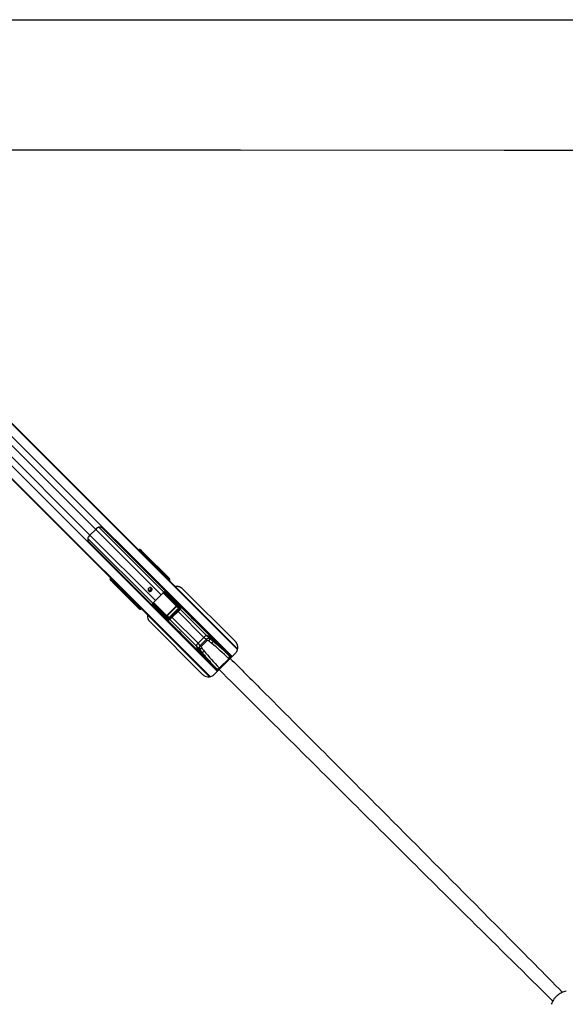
# Model space of a CAD drawing. Header units: millimetres. Extents: x 20 to 22981, y 40 to 19992.
# Tile 104 of 158: x 7689 to 9014, y 12461 to 14854. Entities that reach past the tile are written whole.
import ezdxf

# ---------------------------------------------------------------- set-up
doc = ezdxf.new("R2010")
doc.units = ezdxf.units.MM
doc.header["$LTSCALE"] = 2

msp = doc.modelspace()

# ---------------------------------------------------------------- linework, layer by layer
at = {"color": 7, "linetype": 'Continuous', "lineweight": 25}
for p, q in [((6951.21, 14591.61), (7978, 13564.81)), ((6953.62, 14588.64), (7993.24, 13549.02)), ((6886.29, 14521.31), (7930.77, 13476.83)), ((7183.64, 14223.41), (7915.04, 13492)), ((7873.4, 13615.46), (7859.47, 13601.53)), ((8203.37, 13304.79), (7890.22, 13617.95)), ((7856.98, 13584.71), (8170.14, 13271.56)), ((7978, 13564.81), (7982.31, 13560.5)), ((7980.93, 13566.52), (7983.61, 13563.86)), ((7983.4, 13564.66), (7980.93, 13566.52)), ((7982.31, 13560.5), (7989.82, 13552.99)), ((7984.79, 13560.15), (7983.55, 13561.09)), ((7983.61, 13563.86), (7984.85, 13562.92)), ((8032.48, 13513.23), (7987.04, 13558.67)), ((7988.68, 13559.36), (8051.05, 13496.99)), ((7989.14, 13559.33), (8052.8, 13495.67)), ((7989.82, 13552.99), (7994.99, 13547.82)), ((7993.24, 13549.02), (8004.83, 13536.58)), ((7993.24, 13549.02), (7997.55, 13544.71)), ((7994.99, 13547.82), (8001.02, 13541.8)), ((7997.55, 13544.71), (8004.42, 13537.33)), ((7997.55, 13544.71), (8003.44, 13538.82)), ((8001.02, 13541.8), (8003.17, 13539.64)), ((8003.17, 13539.64), (8218.25, 13324.56)), ((8004.42, 13537.33), (8003.44, 13538.82)), ((8003.44, 13538.82), (8005.59, 13536.67)), ((8006.85, 13534.77), (8005.59, 13536.67)), ((8039.49, 13505.05), (8032.78, 13513.14)), ((8034.17, 13513.17), (8040.86, 13505.09)), ((8041.94, 13504.02), (8037.15, 13510.03)), ((8037.24, 13509.92), (8037.15, 13510.03)), ((8042, 13503.94), (8037.24, 13509.92)), ((8040.16, 13503.67), (8039.26, 13504.57)), ((8041.22, 13502.62), (8040.16, 13503.67)), ((8040.86, 13505.09), (8041.94, 13504.02)), ((8041.17, 13501.64), (8041.68, 13502.15)), ((8042, 13503.94), (8041.94, 13504.02)), ((8047.48, 13496.97), (8042.79, 13502.63)), ((8044.27, 13502.53), (8048.85, 13497.02)), ((7911.07, 13491.32), (7908.41, 13494)), ((7910.27, 13491.53), (7908.41, 13494)), ((7912.01, 13490.08), (7911.07, 13491.32)), ((7913.85, 13491.38), (7914.78, 13490.14)), ((7915.04, 13492), (7919.34, 13487.71)), ((7977.94, 13423.88), (7915.57, 13486.25)), ((7915.6, 13485.79), (7979.26, 13422.13)), ((7916.27, 13487.89), (7961.7, 13442.45)), ((7919.34, 13487.71), (7931.94, 13475.1)), ((7935.63, 13472.31), (7930.77, 13476.83)), ((7930.77, 13476.83), (7937.07, 13470.53)), ((8049.84, 13496.02), (8046.63, 13500.06)), ((8049.91, 13495.95), (8046.7, 13499.98)), ((8046.97, 13496.21), (8047.25, 13496.49)), ((8046.97, 13496.21), (8047.87, 13495.32)), ((8047.25, 13496.49), (8048.15, 13495.6)), ((8048.15, 13495.6), (8047.87, 13495.32)), ((8047.87, 13495.32), (8048.84, 13494.34)), ((8049.12, 13494.62), (8048.15, 13495.6)), ((8048.84, 13494.34), (8049.12, 13494.62)), ((8048.85, 13497.02), (8049.84, 13496.02)), ((8049.31, 13493.88), (8049.59, 13494.16)), ((8049.84, 13496.02), (8049.91, 13495.95)), ((8051.05, 13496.99), (8052.8, 13495.67)), ((7931.94, 13475.1), (7934.1, 13472.95)), ((7934.1, 13472.95), (8149.86, 13257.19)), ((7937.07, 13470.53), (7937.45, 13470.28)), ((8032.62, 13456.24), (8018.69, 13442.31)), ((8074.25, 13425.55), (8039.76, 13460.04)), ((8040.24, 13460.97), (8074.73, 13426.48)), ((8076.93, 13426.49), (8042.23, 13461.11)), ((8044.82, 13461.35), (8078.79, 13427.46)), ((8046.78, 13461.24), (8046.51, 13460.97)), ((8212.78, 13342.48), (8084.54, 13470.72)), ((7969.84, 13434.07), (7961.77, 13440.77)), ((7961.79, 13442.15), (7969.88, 13435.44)), ((7964.9, 13437.78), (7970.91, 13432.99)), ((7964.9, 13437.78), (7965.03, 13437.69)), ((7965.02, 13437.68), (7970.99, 13432.93)), ((7970.91, 13432.99), (7969.84, 13434.07)), ((7970.36, 13435.67), (7971.26, 13434.77)), ((7971.26, 13434.77), (7972.31, 13433.71)), ((7972.3, 13432.14), (7977.96, 13427.45)), ((7977.91, 13426.08), (7972.4, 13430.66)), ((7972.78, 13433.25), (7973.29, 13433.76)), ((8013.09, 13432.47), (8013.28, 13434.72)), ((8047.47, 13396.15), (8013.58, 13430.11)), ((8013.82, 13432.7), (8048.44, 13398)), ((8048.45, 13400.2), (8013.96, 13434.69)), ((8014.89, 13435.17), (8049.38, 13400.68)), ((8060.19, 13447.31), (8074.29, 13433.25)), ((8069.43, 13429.57), (8074.25, 13425.55)), ((8078.79, 13427.46), (8074.29, 13433.25)), ((8079.2, 13427), (8074.74, 13432.73)), ((8106.5, 13400.95), (8074.8, 13432.66)), ((7974.87, 13428.3), (7978.91, 13425.09)), ((7974.95, 13428.23), (7978.98, 13425.02)), ((7978.91, 13425.09), (7977.91, 13426.08)), ((7979.26, 13422.13), (7977.94, 13423.88)), ((7978.44, 13427.68), (7978.72, 13427.96)), ((7979.33, 13426.78), (7978.44, 13427.68)), ((7979.61, 13427.06), (7978.72, 13427.96)), ((7979.61, 13427.06), (7979.33, 13426.78)), ((7979.33, 13426.78), (7980.31, 13425.81)), ((7980.59, 13426.09), (7979.61, 13427.06)), ((7980.31, 13425.81), (7980.59, 13426.09)), ((7980.77, 13425.34), (7981.05, 13425.62)), ((7981.05, 13425.62), (7981.23, 13425.82)), ((8013.96, 13428.42), (8013.69, 13428.15)), ((8027.62, 13414.74), (8041.68, 13400.64)), ((8049.38, 13400.68), (8045.36, 13405.5)), ((8046.6, 13405.65), (8069.28, 13428.33)), ((8046.6, 13405.65), (8046.81, 13405.44)), ((8069.49, 13428.12), (8046.81, 13405.44)), ((8046.81, 13405.44), (8051.12, 13400.27)), ((8051.12, 13400.27), (8074.66, 13423.81)), ((8075.08, 13423.39), (8051.54, 13399.85)), ((8051.59, 13397.75), (8077.18, 13423.34)), ((8053.47, 13395.87), (8079.06, 13421.46)), ((8069.28, 13428.33), (8069.49, 13428.12)), ((8074.66, 13423.81), (8069.49, 13428.12)), ((8074.66, 13423.81), (8075.08, 13423.39)), ((8004.91, 13391.09), (8133.15, 13262.85)), ((8041.68, 13400.64), (8047.47, 13396.15)), ((8042.2, 13400.19), (8047.93, 13395.73)), ((8042.27, 13400.13), (8073.98, 13368.42)), ((8051.12, 13400.27), (8051.54, 13399.85)), ((8159.7, 13347.76), (8120.95, 13386.5)), ((8150.87, 13349.51), (8143.66, 13356.72)), ((8088.43, 13353.97), (8127.17, 13315.23)), ((8122.08, 13338.46), (8136.47, 13352.85)), ((8127.55, 13332.99), (8122.08, 13338.46)), ((8127.55, 13332.99), (8141.94, 13347.38)), ((8127.55, 13332.99), (8129.81, 13330.74)), ((8144.19, 13345.12), (8129.81, 13330.74)), ((8141.94, 13347.38), (8136.47, 13352.85)), ((8141.94, 13347.38), (8144.19, 13345.12)), ((8145.77, 13356.09), (8158.54, 13343.32)), ((8199.39, 13306.37), (8155.47, 13350.29)), ((8125.42, 13324.06), (8118.21, 13331.27)), ((8118.84, 13329.16), (8131.61, 13316.39)), ((8168.56, 13275.54), (8124.64, 13319.46)), ((8193.7, 13313.07), (8193.18, 13312.58)), ((8174.15, 13278.43), (8196.5, 13300.78)), ((8195.83, 13301.45), (8196.5, 13300.78)), ((8196.5, 13300.78), (8196.5, 13300.78)), ((8200.06, 13305.7), (8199.39, 13306.37)), ((8202.19, 13303.57), (8200.06, 13305.7)), ((8161.44, 13262.85), (8173.18, 13274.59)), ((8162.35, 13281.75), (8161.86, 13281.23)), ((8169.23, 13274.87), (8168.56, 13275.54)), ((8171.36, 13272.74), (8169.23, 13274.87)), ((8173.48, 13279.1), (8174.15, 13278.43)), ((8174.15, 13278.43), (8174.15, 13278.43))]:
    msp.add_line(p, q, dxfattribs=at)
at = {"color": 8, "linetype": 'Continuous', "lineweight": 25}
for p, q in [((6955.58, 14585.67), (8217.97, 13323.28)), ((6940.81, 14569.9), (8204.65, 13306.06)), ((6905.03, 14534.12), (8168.87, 13270.28)), ((6889.26, 14519.35), (8151.15, 13257.46)), ((6981.3, 14507.56), (7873.4, 13615.46)), ((6967.37, 14493.63), (7859.47, 13601.53)), ((7881.38, 13620.64), (8039.26, 13462.76)), ((7859.47, 13601.53), (8018.69, 13442.31)), ((7873.4, 13615.46), (8032.62, 13456.24)), ((7854.29, 13593.55), (8012.17, 13435.67)), ((7983.67, 13559.14), (7984.79, 13560.15)), ((7987.04, 13558.67), (7985.51, 13557.3)), ((8005.59, 13536.67), (8218.18, 13324.08)), ((8031.16, 13511.65), (8032.48, 13513.23)), ((8032.74, 13513.09), (8031.37, 13511.44)), ((8038.75, 13504.06), (8039.26, 13504.57)), ((8040.16, 13503.67), (8039.65, 13503.16)), ((8040.71, 13502.11), (8041.22, 13502.62)), ((8041.68, 13502.15), (8041.22, 13502.62)), ((8041.39, 13501.42), (8042.52, 13502.78)), ((8042.79, 13502.63), (8041.6, 13501.21)), ((8042.73, 13502.97), (8042.2, 13503.51)), ((7914.78, 13490.14), (7915.79, 13491.26)), ((7917.63, 13489.42), (7916.27, 13487.89)), ((8048.84, 13494.34), (8049.31, 13493.88)), ((8049.12, 13494.62), (8049.59, 13494.16)), ((8049.2, 13493.61), (8049.22, 13493.63)), ((7937.07, 13470.53), (8150.32, 13257.28)), ((8069.19, 13429.11), (8037.12, 13461.18)), ((8037.52, 13461.48), (8069.43, 13429.57)), ((8039.15, 13462.51), (8040.21, 13461.65)), ((7961.7, 13442.45), (7963.28, 13443.77)), ((7963.49, 13443.56), (7961.84, 13442.19)), ((7970.36, 13435.67), (7970.87, 13436.18)), ((7970.99, 13432.92), (7970.91, 13432.99)), ((7971.77, 13435.28), (7971.26, 13434.77)), ((7971.43, 13432.73), (7971.96, 13432.2)), ((7972.15, 13432.41), (7973.51, 13433.54)), ((7973.72, 13433.33), (7972.3, 13432.14)), ((7972.31, 13433.71), (7972.82, 13434.22)), ((7972.78, 13433.25), (7972.31, 13433.71)), ((8011.86, 13432.11), (8013.17, 13431.12)), ((8045.36, 13405.5), (8013.48, 13437.38)), ((8013.81, 13437.75), (8045.82, 13405.74)), ((7978.99, 13425.02), (7978.91, 13425.09)), ((7980.77, 13425.34), (7980.31, 13425.81)), ((7981.05, 13425.62), (7980.59, 13426.09)), ((7981.31, 13425.71), (7981.32, 13425.73)), ((8073.46, 13415.86), (8136.47, 13352.85)), ((8079.06, 13421.46), (8077.18, 13423.34)), ((8078.99, 13421.39), (8143.66, 13356.72)), ((8053.47, 13395.87), (8051.59, 13397.75)), ((8053.54, 13395.94), (8118.21, 13331.27)), ((8059.07, 13401.47), (8122.08, 13338.46)), ((8202.56, 13304.21), (8193.7, 13313.07)), ((8197.94, 13299.33), (8196.5, 13300.78)), ((8161.86, 13281.23), (8170.83, 13272.25)), ((8175.6, 13276.99), (8174.15, 13278.43))]:
    msp.add_line(p, q, dxfattribs=at)
at = {"color": 7, "linetype": 'Continuous', "lineweight": 25, "flags": 128}
for points in [[(7022.75, 14854.36), (7596.1, 14854.39), (8225.47, 14854.42), (8866.06, 14854.44), (9506.66, 14854.44)], [(9506.66, 14536.84), (8866.06, 14536.84), (8225.47, 14536.86), (7596.1, 14536.89), (7022.75, 14536.92)], [(8009.25, 13472.75), (8007.71, 13473.75), (8005.87, 13474.06), (8004, 13473.63), (8002.4, 13472.53), (8001.3, 13470.93), (8000.87, 13469.06), (8001.18, 13467.22), (8002.18, 13465.68), (8003.72, 13464.67), (8005.57, 13464.36), (8007.44, 13464.79), (8009.04, 13465.89), (8010.14, 13467.49), (8010.57, 13469.36), (8010.26, 13471.21), (8009.25, 13472.75)], [(8120.95, 13386.5), (8120.95, 13386.5), (8119.24, 13388.16), (8116.64, 13390.62), (8113.59, 13393.53), (8112.04, 13395.04), (8110.57, 13396.49), (8109.23, 13397.85), (8108.06, 13399.06), (8106.43, 13400.83), (8105.89, 13401.51), (8106.5, 13400.95), (8106.5, 13400.95)], [(8081.37, 13361.37), (8081.34, 13361.4), (8078.29, 13364.31), (8075.69, 13366.77), (8073.97, 13368.43), (8073.42, 13369.04), (8074.1, 13368.5), (8075.87, 13366.87), (8077.08, 13365.7), (8078.44, 13364.35), (8079.9, 13362.88), (8081.41, 13361.33), (8084.32, 13358.28), (8086.78, 13355.68), (8088.43, 13353.97), (8088.43, 13353.97)]]:
    msp.add_lwpolyline(points, dxfattribs=at)
at = {"color": 7, "linetype": 'Continuous', "lineweight": 25}
for centre, radius, start, end in [((7890.88, 13570.04), 44.48, 134.91701, 142.2174), ((7904.9, 13584.05), 44.48, 127.7826, 135.08299), ((7982.16, 13562.5), 1.98, 314.46278, 43.28196), ((7983.41, 13561.56), 1.98, 314.46278, 43.28196), ((7988.47, 13557.59), 1.79, 83.28389, 142.93745), ((7987.59, 13528.39), 18.97, 33.36609, 44.95795), ((7989.75, 13526.23), 18.97, 33.36609, 44.95795), ((8033.02, 13513.92), 0.878, 231.75739, 251.60224), ((8032.99, 13513.9), 0.796, 232.78764, 255.04984), ((8034.25, 13513.3), 0.161, 238.83961, 294.83918), ((8037.23, 13510.18), 0.178, 241.13554, 299.17095), ((8040.2, 13504.37), 0.98, 47.39254, 136.15841), ((8043.06, 13503.46), 0.878, 231.75739, 251.60224), ((8043.8, 13503.78), 1.34, 217.07771, 229.02906), ((8044.37, 13502.73), 0.222, 245.96385, 306.54975), ((7912.43, 13492.77), 1.98, 226.71804, 315.53722), ((7913.37, 13491.52), 1.98, 226.71804, 315.53722), ((7917.34, 13486.46), 1.79, 127.06255, 186.71611), ((8046.72, 13500.28), 0.237, 247.3806, 308.39441), ((8048.19, 13496.29), 0.98, 47.39254, 136.15841), ((7945.34, 13488.52), 18.96, 225.04062, 236.5012), ((7947.51, 13486.37), 18.97, 225.04205, 236.63391), ((8004.43, 13470.2), 3.27, 170.87202, 318.67567), ((8004.34, 13470.59), 5.05, 237.85467, 32.14533), ((8004.7, 13470.48), 3.27, 311.86542, 98.5869), ((7990.86, 13498.05), 59.1, 314.96371, 320.45217), ((8040.54, 13460.69), 1.01, 108.69471, 219.84659), ((8040.86, 13460.06), 1.1, 124.00776, 180.96676), ((8042.16, 13461.4), 1.96, 172.73075, 192.6305), ((8043.7, 13461.05), 1.48, 147.53565, 177.54384), ((8043.51, 13461.23), 0.618, 26.59048, 60.31331), ((7961.03, 13441.94), 0.796, 14.95016, 37.21236), ((7961.01, 13441.91), 0.878, 18.39776, 38.24261), ((7961.63, 13440.68), 0.161, 335.16082, 31.16039), ((7964.75, 13437.7), 0.178, 330.82905, 28.86446), ((7970.56, 13434.73), 0.98, 133.84159, 222.60746), ((7971.15, 13431.13), 1.34, 40.97094, 52.92229), ((7971.47, 13431.87), 0.878, 18.39776, 38.24261), ((7972.2, 13430.57), 0.222, 323.45025, 24.03615), ((8013.88, 13431.23), 1.48, 92.45616, 122.46435), ((8013.7, 13431.42), 0.618, 209.68669, 243.40952), ((8014.24, 13434.39), 1.01, 50.15341, 161.30529), ((8013.53, 13432.77), 1.96, 77.3695, 97.26925), ((8014.87, 13434.07), 1.1, 89.03324, 145.99224), ((7976.88, 13484.07), 59.1, 309.54783, 315.03629), ((8068.88, 13429.56), 0.549, 304.00776, 0.96676), ((7974.65, 13428.21), 0.237, 321.60559, 22.6194), ((7978.64, 13426.75), 0.98, 133.84159, 222.60746), ((8045.37, 13406.05), 0.549, 269.03324, 325.99224), ((8075.35, 13425.57), 1.1, 124.00776, 180.96676), ((8078.75, 13425.27), 2.2, 89.13131, 146.03914), ((8049.66, 13396.18), 2.2, 123.96086, 180.86869), ((8049.36, 13399.58), 1.1, 89.03324, 145.99224), ((8144.44, 13346.65), 10.1, 94.42693, 142.12888), ((8135.65, 13323.77), 33.92, 30.07324, 76.32657), ((8132.2, 13314.56), 43.69, 71.90632, 74.78828), ((8128.28, 13330.49), 10.1, 127.87112, 175.57307), ((8138.58, 13333.06), 24.13, 45.55841, 72.65993), ((8136.83, 13354.55), 14.92, 316.92929, 340.28231), ((8145.02, 13348.18), 14.36, 315.91477, 340.24584), ((8151.16, 13339.28), 33.92, 193.67343, 239.92676), ((8160.37, 13342.73), 43.69, 195.21172, 198.09368), ((8141.87, 13336.35), 24.13, 197.34007, 224.44159), ((8120.38, 13338.1), 14.92, 289.71769, 313.07071), ((8126.75, 13329.91), 14.36, 289.75416, 314.08523), ((8194.39, 13312.36), 1, 45, 134), ((8189.72, 13309.62), 10.21, 306.77, 341.38786), ((8190.38, 13308.96), 10.21, 306.77, 341.38786), ((8162.57, 13280.54), 1, 136, 225), ((8165.31, 13285.21), 10.21, 288.61214, 323.23), ((8165.97, 13284.55), 10.21, 288.61214, 323.23)]:
    msp.add_arc(centre, radius, start, end, dxfattribs=at)
at = {"color": 8, "linetype": 'Continuous', "lineweight": 25}
for centre, radius, start, end in [((8040.94, 13485.3), 11.74, 41.25076, 45.15531), ((8050.83, 13495.32), 1.68, 82.6449, 139.88631), ((7979.61, 13424.1), 1.68, 130.11369, 187.3551), ((7989.63, 13433.99), 11.74, 224.84469, 228.74924)]:
    msp.add_arc(centre, radius, start, end, dxfattribs=at)
at = {"color": 7, "linetype": 'Continuous', "lineweight": 25}
for centre, major_axis, ratio, start_param, end_param in [((7976.76, 13562.22), (4.24, 4.24), 0.3295798, 0.0460032, 1.1020644), ((7864.87, 13451.67), (-222.39, 222.39), 0.5087356, 4.6425758, 4.712389), ((7869.17, 13447.37), (-222.39, 222.39), 0.5087356, 4.6425758, 4.712389), ((7987.41, 13560.66), (4.33, -4.18), 0.0438581, 1.2020967, 2.7976428), ((7986.13, 13558.81), (1.57, -1.28), 0.2462972, 1.1660183, 2.7615644), ((7987.52, 13560.25), (2.88, -2.79), 0.0438581, 1.2020967, 2.7976428), ((8005.23, 13536.38), (-1.68, 1.76), 0.0656844, 1.3963176, 3.4917197), ((8031.22, 13513.99), (1.41, 1.41), 0.7241758, 4.8869219, 4.9129515), ((8031.55, 13513.66), (1.77, 1.77), 0.5087004, 4.8869219, 4.9129515), ((8092.32, 13452.19), (-70.97, 74.51), 0.0008516, 0.6113881, 0.681222), ((8092.68, 13452.54), (-71.32, 74.15), 0.0006481, 0.6130958, 0.6829297), ((8039.13, 13504.7), (0.354, 0.354), 0.3743577, 4.712389, 6.2482787), ((8039.79, 13504.05), (1.06, 1.06), 0.3524771, 4.712389, 6.2482787), ((8040.86, 13502.97), (1.06, 1.06), 0.3305965, 4.712389, 6.2482787), ((8043.84, 13501.39), (-1.06, 1.62), 0.7727027, 0.0352335, 0.2292342), ((8043.78, 13501.57), (-0.83, 1.22), 0.6768411, 0.031853, 0.2258537), ((8092.32, 13452.19), (-70.97, 74.51), 0.0008516, 0.8281158, 0.8722649), ((8092.68, 13452.54), (-71.32, 74.15), 0.0006481, 0.8298235, 0.8739726), ((7912.71, 13498.17), (4.24, 4.24), 0.3295798, 2.0395283, 3.0955894), ((7914.27, 13487.52), (-4.18, 4.33), 0.0438581, 0.3439498, 1.939496), ((7914.68, 13487.41), (-2.79, 2.88), 0.0438581, 0.3439498, 1.939496), ((7916.12, 13488.8), (-1.28, 1.57), 0.2462972, 0.3800283, 1.9755744), ((8028.18, 13605.14), (-221.5, 221.5), 0.5107684, 1.5707963, 1.6406095), ((8032.47, 13600.85), (-221.5, 221.5), 0.5107684, 1.5707963, 1.6398026), ((8047.12, 13496.63), (0.354, 0.354), 0.3743577, 4.712389, 6.2482787), ((8047.78, 13495.97), (1.06, 1.06), 0.3524771, 4.712389, 6.2482787), ((8048.77, 13494.97), (1.06, 1.06), 0.3305965, 4.712389, 6.2482787), ((8048.15, 13494.21), (3.27, 2.34), 0.932843, 4.8660535, 6.4380058), ((8049.78, 13492.98), (3.69, 1.73), 0.9084912, 5.0290275, 6.6009798), ((7935.83, 13471.9), (1.76, -1.68), 0.0656844, 5.9330583, 8.0305561), ((7979.54, 13508.15), (84.02, -68.6), 0.0107882, 0.7805081, 0.8197113), ((8043.17, 13453.68), (-5.76, 5.76), 0.8205601, 5.5267292, 5.8030992), ((8079.52, 13430.6), (192.03, -191.31), 0.0067039, 4.5402138, 4.6182287), ((7960.94, 13443.71), (1.41, 1.41), 0.7241758, 4.5118264, 4.5378561), ((8022.74, 13382.61), (74.51, -70.97), 0.0008516, 2.4603707, 2.5302045), ((8022.39, 13382.26), (74.15, -71.32), 0.0006481, 2.458663, 2.5284968), ((7961.27, 13443.38), (1.77, 1.77), 0.5087004, 4.5118264, 4.5378561), ((7970.89, 13435.14), (1.06, 1.06), 0.3524771, 3.1764992, 4.712389), ((7970.23, 13435.8), (0.354, 0.354), 0.3743577, 3.1764992, 4.712389), ((7971.96, 13434.07), (1.06, 1.06), 0.3305965, 3.1764992, 4.712389), ((7973.54, 13431.09), (1.62, -1.06), 0.7727027, 2.9123584, 3.1063592), ((7973.36, 13431.15), (1.22, -0.83), 0.6768411, 2.9157389, 3.1097396), ((8022.39, 13382.26), (74.15, -71.32), 0.0006481, 2.2676201, 2.3117691), ((8022.74, 13382.61), (74.51, -70.97), 0.0008516, 2.2693278, 2.3134769), ((8044.33, 13395.41), (-191.31, 192.03), 0.0067039, 4.8065492, 4.8845862), ((7966.78, 13495.39), (-68.6, 84.02), 0.0107882, 2.3218814, 2.3610846), ((8021.25, 13431.76), (-5.76, 5.76), 0.8205601, 0.4800861, 0.7564561), ((8068.82, 13428.77), (0.472, -0.414), 0.7960113, 6.2316645, 7.7727784), ((8068.7, 13428.88), (0.811, -0.731), 0.9160627, 6.2417268, 7.7828408), ((8071.55, 13430.32), (-3.02, 3.58), 0.8534878, 4.6655123, 4.8124468), ((7978.96, 13427.15), (1.06, 1.06), 0.3524771, 3.1764992, 4.712389), ((7980.72, 13426.78), (2.34, 3.27), 0.932843, 2.9867722, 4.5587245), ((7978.31, 13427.81), (0.354, 0.354), 0.3743577, 3.1764992, 4.712389), ((7979.96, 13426.16), (1.06, 1.06), 0.3305965, 3.1764992, 4.712389), ((7981.95, 13425.15), (1.73, 3.69), 0.9084912, 2.8237982, 4.3957505), ((8046.05, 13406.23), (-0.731, 0.811), 0.9160627, 1.6419372, 3.1830512), ((8046.16, 13406.11), (-0.414, 0.472), 0.7960113, 1.6519995, 3.1931135), ((8073.5, 13424.89), (1.2, -1.04), 0.6306565, 6.2304961, 7.7716101), ((8073.27, 13425.12), (1.89, -1.66), 0.7960113, 6.2316645, 7.7727784), ((8075.56, 13425.03), (-1.51, 1.79), 0.8534878, 3.213545, 4.8124468), ((8076.03, 13424.57), (-2.8, 3.2), 0.9399897, 3.200151, 4.7990528), ((8044.61, 13403.38), (3.58, -3.02), 0.8534878, 4.6123311, 4.7592657), ((8050.36, 13398.9), (3.2, -2.8), 0.9399897, 4.6257252, 6.224627), ((8049.9, 13399.37), (1.79, -1.51), 0.8534878, 4.6123311, 6.2112329), ((8049.81, 13401.66), (-1.66, 1.89), 0.7960113, 1.6519995, 3.1931135), ((8050.04, 13401.43), (-1.04, 1.2), 0.6306565, 1.6531679, 3.1942819), ((8131.84, 13328.7), (5.66, 5.66), 0.7578134, 1.5707963, 2.932539), ((8146.23, 13343.09), (5.66, 5.66), 0.7578134, 0.2090536, 1.5707963), ((8146.91, 13342.41), (2.71, -2.71), 0.5211931, 1.77985, 3.1415927), ((8056, 13126.68), (303.43, -303.43), 0.5211931, 1.7566923, 1.77985), ((8055.32, 13127.36), (305, -305), 0.5324147, 1.7566923, 1.77985), ((8086.94, 13192.55), (208.93, -208.93), 0.5211931, 1.5707963, 1.7566923), ((8347.57, 13419.61), (305, -305), 0.5324147, 4.5033353, 4.526493), ((8132.52, 13328.02), (2.71, -2.71), 0.5211931, 3.1415927, 4.5033353), ((8348.25, 13418.93), (303.43, -303.43), 0.5211931, 4.5033353, 4.526493), ((8282.38, 13388), (208.93, -208.93), 0.5211931, 4.526493, 4.712389), ((8086.26, 13193.23), (210.51, -210.51), 0.5374519, 1.5707963, 1.6940433), ((8281.7, 13388.67), (210.51, -210.51), 0.5374519, 4.5891084, 4.712389)]:
    msp.add_ellipse(centre, major_axis=major_axis, ratio=ratio, start_param=start_param, end_param=end_param, dxfattribs=at)
at = {"color": 8, "linetype": 'Continuous', "lineweight": 25}
for centre, major_axis, ratio, start_param, end_param in [((7979.43, 13559.55), (4.24, 4.24), 0.3295099, 0.0458673, 1.1028005), ((7980.77, 13558.22), (2.83, 2.83), 0.3295798, 0.0460032, 0.8278434), ((7915.38, 13495.5), (4.24, 4.24), 0.3295099, 2.0387921, 3.0957254), ((7916.71, 13494.16), (2.83, 2.83), 0.3295798, 2.3137493, 3.0955894), ((8046.84, 13496.34), (0.354, 0.354), 0.3743577, 4.158029, 4.712389), ((8047.9, 13494.95), (1.85, 0.86), 0.9084912, 5.0290275, 5.3492624), ((8062.17, 13440.72), (-28.45, 34.84), 0.0109144, 0.8684522, 0.9282339), ((8034.21, 13412.76), (34.84, -28.45), 0.0109144, 2.2133587, 2.2731404), ((7978.59, 13428.09), (0.354, 0.354), 0.3743577, 4.712389, 5.266749), ((7979.98, 13427.03), (0.86, 1.85), 0.9084912, 4.074793, 4.3957505), ((8086.26, 13193.23), (210.51, -210.51), 0.5374519, 1.6940433, 1.7566923), ((8281.7, 13388.67), (210.51, -210.51), 0.5374519, 4.526493, 4.5891084)]:
    msp.add_ellipse(centre, major_axis=major_axis, ratio=ratio, start_param=start_param, end_param=end_param, dxfattribs=at)
at = {"color": 7, "linetype": 'Continuous', "lineweight": 25}
for points, knots in [([(7890.22, 13617.95), (7889.83, 13618.29), (7888.94, 13619.08), (7886.79, 13620.2), (7883.95, 13620.94), (7880.56, 13620.88), (7878.6, 13619.76), (7877.64, 13619.21)], [0, 0, 0, 0, 0.1096269, 0.2567278, 0.4997884, 0.7551779, 1, 1, 1, 1]), ([(7855.72, 13597.29), (7855.23, 13596.46), (7854.25, 13594.82), (7853.95, 13591.77), (7854.42, 13589.02), (7855.41, 13586.78), (7856.28, 13585.46), (7856.81, 13584.9), (7856.98, 13584.71)], [0, 0, 0, 0, 0.2129283, 0.4246049, 0.6767712, 0.8300264, 0.9444848, 1, 1, 1, 1]), ([(7989.82, 13552.99), (7990.04, 13552.77), (7990.49, 13552.32), (7991.4, 13551.39), (7992.37, 13550.4), (7993.33, 13549.45), (7994.14, 13548.64), (7994.73, 13548.07), (7994.98, 13547.83), (7994.99, 13547.83), (7994.99, 13547.82)], [0, 0, 0, 0, 0.13359873, 0.2671966, 0.40081188, 0.53442106, 0.66801235, 0.8016105, 0.93522666, 1, 1, 1, 1]), ([(8032.51, 13513.27), (8032.52, 13513.29), (8032.62, 13513.41), (8032.83, 13513.58), (8033.16, 13513.7), (8033.48, 13513.69), (8033.79, 13513.58), (8034.07, 13513.39), (8034.23, 13513.24), (8034.32, 13513.16)], [0, 0, 0, 0, 0.0324038, 0.2220781, 0.3811988, 0.5433613, 0.6728153, 0.8347469, 1, 1, 1, 1]), ([(8034.17, 13513.17), (8034.11, 13513.22), (8034.01, 13513.33), (8033.85, 13513.43), (8033.72, 13513.49), (8033.63, 13513.52), (8033.48, 13513.54), (8033.29, 13513.52), (8033.04, 13513.4), (8032.87, 13513.26), (8032.8, 13513.15), (8032.78, 13513.14)], [0, 0, 0, 0, 0.16551111, 0.28358534, 0.31493155, 0.41350531, 0.43337327, 0.5928838, 0.76041904, 0.96517182, 1, 1, 1, 1]), ([(8041.68, 13502.15), (8041.75, 13502.23), (8041.95, 13502.44), (8042.16, 13502.79), (8042.25, 13503.21), (8042.21, 13503.61), (8042.08, 13503.83), (8042, 13503.94)], [0, 0, 0, 0, 0.1526816, 0.4213754, 0.6263891, 0.8018835, 1, 1, 1, 1]), ([(8042.73, 13502.97), (8042.84, 13503.03), (8043.05, 13503.15), (8043.42, 13503.17), (8043.79, 13503.08), (8044.17, 13502.87), (8044.38, 13502.67), (8044.5, 13502.56)], [0, 0, 0, 0, 0.1837229, 0.3577538, 0.5459259, 0.7461896, 1, 1, 1, 1]), ([(8044.27, 13502.53), (8044.19, 13502.62), (8044.04, 13502.76), (8043.75, 13502.92), (8043.46, 13502.97), (8043.17, 13502.92), (8043.01, 13502.82), (8042.92, 13502.77)], [0, 0, 0, 0, 0.2616949, 0.4547577, 0.6342319, 0.8078503, 1, 1, 1, 1]), ([(8049.1, 13493.71), (8049.14, 13493.73), (8049.21, 13493.78), (8049.27, 13493.84), (8049.31, 13493.88)], [0, 0, 0, 0, 0.4679841, 1, 1, 1, 1]), ([(8049.59, 13494.16), (8049.66, 13494.23), (8049.86, 13494.45), (8050.06, 13494.8), (8050.16, 13495.22), (8050.12, 13495.61), (8049.98, 13495.83), (8049.91, 13495.95)], [0, 0, 0, 0, 0.1526816, 0.4213754, 0.6263891, 0.8018835, 1, 1, 1, 1]), ([(8084.54, 13470.72), (8084.17, 13471.08), (8083.43, 13471.79), (8082.2, 13472.75), (8081.1, 13473.49), (8080.16, 13474.05), (8078.95, 13474.69), (8077.46, 13475.33), (8075.35, 13476), (8073.47, 13476.38), (8071.33, 13476.59), (8069.25, 13476.58), (8067.58, 13476.42), (8066.7, 13476.23), (8066.61, 13476.21)], [0, 0, 0, 0, 0.0825106, 0.1650247, 0.2475428, 0.2914793, 0.3355033, 0.4592062, 0.5417364, 0.6723344, 0.7490041, 0.8639289, 0.9849785, 1, 1, 1, 1]), ([(8039.26, 13462.76), (8038.53, 13462.31), (8037.52, 13461.68), (8036.67, 13460.7), (8036.43, 13460.42)], [0, 0, 0, 0, 0.720131, 1, 1, 1, 1]), ([(8047.71, 13460.46), (8047.7, 13460.46), (8047.27, 13460.89), (8046.07, 13461.9), (8044.03, 13462.95), (8041.9, 13463.33), (8040.32, 13463.21), (8039.59, 13462.9), (8039.26, 13462.76)], [0, 0, 0, 0, 0.0026713, 0.1953579, 0.507159, 0.7219581, 0.8748674, 1, 1, 1, 1]), ([(8040.21, 13461.65), (8040.62, 13461.73), (8041.36, 13461.87), (8042.11, 13461.85), (8042.46, 13461.84)], [0, 0, 0, 0, 0.544713, 1, 1, 1, 1]), ([(8044.06, 13461.5), (8043.95, 13461.49), (8043.73, 13461.45), (8043.2, 13461.35), (8042.68, 13461.23), (8042.32, 13461.14), (8042.23, 13461.11)], [0, 0, 0, 0, 0.2055736, 0.4344383, 0.8552633, 1, 1, 1, 1]), ([(8042.46, 13461.84), (8042.73, 13461.83), (8043.11, 13461.81), (8043.57, 13461.77), (8043.74, 13461.77), (8043.81, 13461.76)], [0, 0, 0, 0, 0.5927869, 0.8158087, 1, 1, 1, 1]), ([(8044.82, 13461.35), (8044.81, 13461.35), (8044.7, 13461.45), (8044.41, 13461.66), (8044.03, 13461.73), (8043.81, 13461.76)], [0, 0, 0, 0, 0.01070688, 0.41259433, 1, 1, 1, 1]), ([(8044.82, 13461.35), (8044.81, 13461.35), (8044.74, 13461.41), (8044.53, 13461.53), (8044.24, 13461.51), (8044.06, 13461.5)], [0, 0, 0, 0, 0.0107069, 0.4125955, 1, 1, 1, 1]), ([(7961.77, 13440.61), (7961.69, 13440.7), (7961.54, 13440.85), (7961.36, 13441.12), (7961.25, 13441.42), (7961.23, 13441.74), (7961.3, 13441.98), (7961.43, 13442.22), (7961.56, 13442.33), (7961.66, 13442.42)], [0, 0, 0, 0, 0.1677551, 0.3094261, 0.4421052, 0.5973632, 0.7692312, 0.8002226, 1, 1, 1, 1]), ([(7961.79, 13442.15), (7961.71, 13442.07), (7961.53, 13441.91), (7961.4, 13441.64), (7961.39, 13441.38), (7961.43, 13441.22), (7961.49, 13441.1), (7961.54, 13441.02), (7961.64, 13440.89), (7961.7, 13440.83), (7961.77, 13440.77)], [0, 0, 0, 0, 0.2158633, 0.4289558, 0.5802581, 0.6862162, 0.7010964, 0.8134316, 0.8319841, 1, 1, 1, 1]), ([(7970.99, 13432.93), (7971.11, 13432.85), (7971.31, 13432.73), (7971.65, 13432.68), (7971.94, 13432.72), (7972.25, 13432.84), (7972.53, 13433.01), (7972.7, 13433.18), (7972.78, 13433.25)], [0, 0, 0, 0, 0.1995794, 0.3513074, 0.4943159, 0.6461802, 0.8522295, 1, 1, 1, 1]), ([(7972.37, 13430.43), (7972.29, 13430.52), (7972.12, 13430.69), (7971.9, 13431.03), (7971.76, 13431.42), (7971.77, 13431.84), (7971.89, 13432.08), (7971.96, 13432.2)], [0, 0, 0, 0, 0.1896653, 0.387972, 0.5975579, 0.804387, 1, 1, 1, 1]), ([(7972.16, 13432.01), (7972.1, 13431.92), (7972, 13431.75), (7971.97, 13431.54), (7971.98, 13431.35), (7972.01, 13431.22), (7972.09, 13431.03), (7972.21, 13430.84), (7972.34, 13430.72), (7972.4, 13430.66)], [0, 0, 0, 0, 0.20401801, 0.36836347, 0.40895504, 0.56256989, 0.60852773, 0.80270533, 1, 1, 1, 1]), ([(8012.17, 13435.67), (8012.03, 13435.34), (8011.72, 13434.61), (8011.6, 13433.03), (8011.99, 13430.9), (8013.03, 13428.86), (8014.04, 13427.66), (8014.47, 13427.23), (8014.47, 13427.22)], [0, 0, 0, 0, 0.1251326, 0.2780419, 0.492841, 0.8046421, 0.9973287, 1, 1, 1, 1]), ([(8014.51, 13438.5), (8013.83, 13437.86), (8012.9, 13436.97), (8012.33, 13435.95), (8012.17, 13435.67)], [0, 0, 0, 0, 0.7198695, 1, 1, 1, 1]), ([(8013.17, 13431.12), (8013.16, 13431.19), (8013.16, 13431.36), (8013.12, 13431.82), (8013.1, 13432.2), (8013.09, 13432.47)], [0, 0, 0, 0, 0.1841913, 0.4072131, 1, 1, 1, 1]), ([(8013.58, 13430.11), (8013.58, 13430.12), (8013.48, 13430.23), (8013.27, 13430.53), (8013.2, 13430.9), (8013.17, 13431.12)], [0, 0, 0, 0, 0.01070595, 0.42314815, 1, 1, 1, 1]), ([(8013.58, 13430.11), (8013.58, 13430.12), (8013.52, 13430.19), (8013.4, 13430.4), (8013.42, 13430.7), (8013.43, 13430.87)], [0, 0, 0, 0, 0.010706, 0.4231493, 1, 1, 1, 1]), ([(8013.82, 13432.7), (8013.75, 13432.43), (8013.65, 13432.06), (8013.55, 13431.56), (8013.48, 13431.2), (8013.44, 13430.98), (8013.43, 13430.87)], [0, 0, 0, 0, 0.4255346, 0.5656144, 0.7944513, 1, 1, 1, 1]), ([(7978.98, 13425.02), (7979.1, 13424.95), (7979.3, 13424.82), (7979.64, 13424.78), (7979.94, 13424.81), (7980.24, 13424.93), (7980.52, 13425.11), (7980.7, 13425.27), (7980.77, 13425.34)], [0, 0, 0, 0, 0.1995794, 0.3513074, 0.4943159, 0.6461802, 0.8522295, 1, 1, 1, 1]), ([(7999.26, 13407.78), (7999.17, 13405.82), (7998.97, 13401.87), (8000.96, 13395.87), (8003.54, 13392.76), (8004.91, 13391.09)], [0, 0, 0, 0, 0.3140447, 0.6332645, 1, 1, 1, 1]), ([(8106.5, 13400.95), (8106.99, 13400.45), (8107.97, 13399.45), (8110.53, 13396.73), (8112.54, 13394.61), (8113.55, 13393.57), (8113.56, 13393.56)], [0, 0, 0, 0, 0.3346574, 0.6673089, 0.9968828, 1, 1, 1, 1]), ([(8212.78, 13314.2), (8213.58, 13315.08), (8214.78, 13316.4), (8216.04, 13318.42), (8216.98, 13320.25), (8217.71, 13322.17), (8218.29, 13324.39), (8218.56, 13326.23), (8218.65, 13327.91), (8218.64, 13329.33), (8218.52, 13330.74), (8218.25, 13332.39), (8217.9, 13333.82), (8217.43, 13335.24), (8216.88, 13336.6), (8216.22, 13337.93), (8215.31, 13339.43), (8214.25, 13340.92), (8213.27, 13341.96), (8212.78, 13342.48)], [0, 0, 0, 0, 0.1094064, 0.1641564, 0.2231318, 0.3052022, 0.3599456, 0.4454596, 0.4848826, 0.5243626, 0.583545, 0.6230251, 0.6862434, 0.7266466, 0.7671143, 0.8277756, 0.8682494, 0.9337677, 1, 1, 1, 1]), ([(8200.34, 13301.75), (8202.41, 13303.83), (8206.56, 13307.98), (8210.71, 13312.12), (8212.78, 13314.2)], [0, 0, 0, 0, 0.4999999, 1, 1, 1, 1]), ([(8173.18, 13274.59), (8175.29, 13276.7), (8179.57, 13280.99), (8186.4, 13287.81), (8193.46, 13294.87), (8198.02, 13299.43), (8200.34, 13301.75)], [0, 0, 0, 0, 0.23888, 0.4846364, 0.7381427, 1, 1, 1, 1]), ([(8133.15, 13262.85), (8134.07, 13262.04), (8135.89, 13260.4), (8140.08, 13258.09), (8144.77, 13256.9), (8149.6, 13257.01), (8153.32, 13257.79), (8156.87, 13259.3), (8159.58, 13261.09), (8160.99, 13262.43), (8161.44, 13262.85)], [0, 0, 0, 0, 0.1137423, 0.2275484, 0.4536506, 0.5755272, 0.6973834, 0.820633, 0.9438023, 1, 1, 1, 1]), ([(9016.2, 12492.87), (9012.37, 12491.66), (9006.47, 12489.8), (8999.27, 12485.65), (8994.11, 12481.79), (8989.48, 12477.24), (8985.56, 12472.14), (8982.32, 12466.63), (8980.76, 12462.75), (8979.96, 12460.77)], [0, 0, 0, 0, 0.23836382, 0.36638076, 0.49132724, 0.62053671, 0.75044622, 0.87324274, 1, 1, 1, 1])]:
    msp.add_open_spline(points, degree=3, knots=knots, dxfattribs=at)
at = {"color": 8, "linetype": 'Continuous', "lineweight": 25}
for points, knots in [([(8037.32, 13510.03), (8037.36, 13509.98), (8037.6, 13509.72), (8037.84, 13509.4), (8037.93, 13509.09), (8037.94, 13509.04)], [0, 0, 0, 0, 0.160783, 0.8477094, 1, 1, 1, 1]), ([(8046.87, 13500.09), (8046.91, 13500.04), (8047.15, 13499.78), (8047.4, 13499.41), (8047.5, 13499.04), (8047.52, 13498.94)], [0, 0, 0, 0, 0.13850057, 0.75766064, 1, 1, 1, 1]), ([(8043.81, 13461.76), (8043.59, 13462.06), (8043.25, 13462.5), (8042.93, 13462.93), (8042.82, 13463.07)], [0, 0, 0, 0, 0.6758429, 1, 1, 1, 1]), ([(7965.82, 13437.05), (7965.69, 13437.09), (7965.36, 13437.2), (7965.07, 13437.46), (7964.9, 13437.61)], [0, 0, 0, 0, 0.4000337, 1, 1, 1, 1]), ([(8013.28, 13434.72), (8013.12, 13434.91), (8012.83, 13435.27), (8012.55, 13435.62), (8012.42, 13435.78)], [0, 0, 0, 0, 0.5543522, 1, 1, 1, 1]), ([(7975.97, 13427.42), (7975.77, 13427.48), (7975.36, 13427.62), (7975.01, 13427.91), (7974.84, 13428.06)], [0, 0, 0, 0, 0.49301771, 1, 1, 1, 1]), ([(8200.34, 13301.75), (8225.73, 13276.29), (8301.92, 13199.91), (8428.86, 13072.59), (8606.48, 12894.28), (8776.88, 12722.9), (8919.01, 12579.53), (8985.05, 12512.59), (9007.63, 12489.71)], [0, 0, 0, 0, 0.0941818, 0.2825455, 0.4709093, 0.7534552, 0.9157368, 1, 1, 1, 1]), ([(8983.75, 12468.78), (8917.35, 12534.4), (8748.75, 12701.05), (8478.73, 12969.91), (8275.03, 13173.03), (8173.18, 13274.59)], [0, 0, 0, 0, 0.2451747, 0.6225869, 1, 1, 1, 1])]:
    msp.add_open_spline(points, degree=3, knots=knots, dxfattribs=at)

doc.saveas('drawing.dxf')
